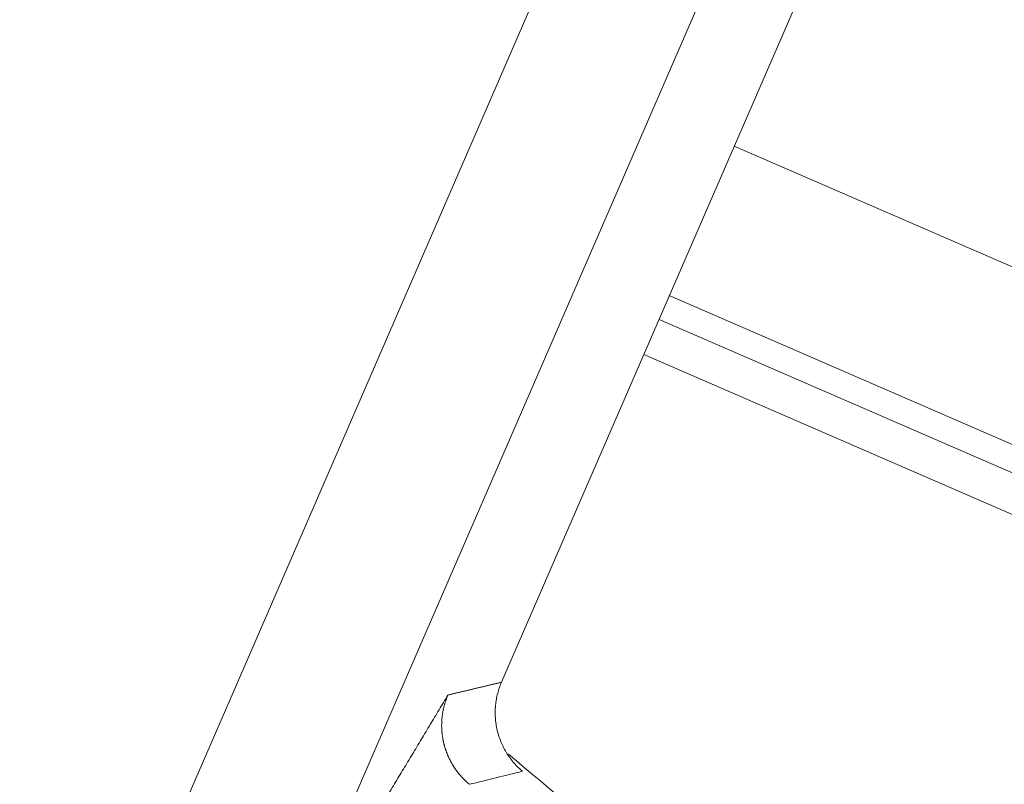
# Model space of a CAD drawing. Header units: millimetres. Extents: x 5437 to 18441, y -4466 to 3128.
# Tile 220 of 256: x 8545 to 8558, y -2710 to -2700. Entities that reach past the tile are written whole.
import ezdxf

# ---------------------------------------------------------------- set-up
doc = ezdxf.new("R2010")
doc.units = ezdxf.units.MM
doc.layers.add('1', color=7, linetype='Continuous', true_color=0xffffff)
doc.styles.add('TXT08', font='txt.shx', dxfattribs={"width": 0.8, "bigfont": 'gbcbig.shx'})
doc.dimstyles.get("Standard").update_dxf_attribs({"dimtxt": 0.18, "dimasz": 0.18, "dimexe": 0.18, "dimexo": 0.0625, "dimgap": 0.09, "dimtad": 0, "dimtih": 1, "dimtoh": 1, "dimdec": 4, "dimzin": 0, "dimdsep": 46, "dimtxsty": 'Standard', "dimcen": 0.09, "dimadec": 0, "dimazin": 0, "dimtfac": 1, "dimtdec": 4, "dimtofl": 0, "dimtmove": 0, "dimatfit": 3, "dimfxl": 1, "dimtolj": 1, "dimtzin": 0, "dimarcsym": 0})
doc.dimstyles.new('YanXiu', dxfattribs={"dimtxt": 40, "dimasz": 30, "dimexe": 0.66, "dimexo": 0.66, "dimgap": 0.66, "dimtad": 0, "dimdec": 1, "dimdsep": 46, "dimtxsty": 'TXT08', "dimcen": 0, "dimclrd": 256, "dimclre": 165, "dimclrt": 90, "dimazin": 2, "dimtfac": 1, "dimtdec": 1, "dimtofl": 0, "dimtmove": 0, "dimatfit": 3, "dimfxl": 1, "dimlwd": 5, "dimlwe": 13, "dimarcsym": 0})

# ---------------------------------------------------------------- blocks, each defined once
blk = doc.blocks.new('*D53')
at = {"color": 0, "lineweight": -2, "transparency": 16777216}
for p, q in [((10989.431, -2154.415), (10692.917, -2240.821)), ((11069.431, -2154.415), (10989.431, -2154.415)), ((8443.39, -2896.322), (8443.57, -2896.322)), ((8443.48, -2896.412), (8443.48, -2896.232))]:
    blk.add_line(p, q, dxfattribs=at)
at = {"color": 0, "lineweight": 20, "transparency": 16777216}
blk.add_solid([(10689.187, -2228.02), (10696.648, -2253.622), (10616.112, -2263.203)], dxfattribs=at)
at = {"layer": 'Defpoints', "color": 0, "lineweight": 20, "transparency": 16777216}
for p in [(10616.112, -2263.203), (6270.848, -3529.44)]:
    blk.add_point(p, dxfattribs=at)
at = {"color": 0, "lineweight": 20, "transparency": 16777216, "insert": (11249.521, -2154.415), "char_height": 80, "attachment_point": 5}
blk.add_mtext('\\A1;R2260', dxfattribs=at)
blk = doc.blocks.new('*D54')
at = {"color": 0, "lineweight": -2, "transparency": 16777216}
blk.add_line((7492.685, -2896.322), (7463.516, -2896.322), dxfattribs=at)
at = {"color": 0, "lineweight": -3, "transparency": 16777216}
for start, end in [(14.724706, 87.329624), (101.590205, 175.275294)]:
    blk.add_arc((8434.119, -2896.322), 970.423, start, end, dxfattribs=at)
at = {"color": 0, "lineweight": 20, "transparency": 16777216}
for points in [[(9385.695, -2646.81), (9359.647, -2652.519), (9389.799, -2727.809)], [(7480.316, -2816.939), (7453.672, -2815.84), (7463.696, -2896.322)]]:
    blk.add_solid(points, dxfattribs=at)
at = {"layer": 'Defpoints', "color": 0, "lineweight": 20, "transparency": 16777216}
for p in [(7900.863, -2085.545), (10671.817, -2501.755), (7492.748, -2896.322), (7740.501, -2896.322), (8434.119, -2896.322)]:
    blk.add_point(p, dxfattribs=at)
at = {"color": 0, "lineweight": 20, "transparency": 16777216, "insert": (8359.241, -1928.792), "char_height": 80, "attachment_point": 5}
blk.add_mtext('\\A1;165%%D', dxfattribs=at)
blk = doc.blocks.new('*D56')
at = {"lineweight": 5, "transparency": 16777216}
blk.add_line((9409.719, -2278.028), (9220.9, -2398.87), dxfattribs=at)
at = {"lineweight": 20, "transparency": 16777216}
blk.add_solid([(9218.205, -2394.659), (9223.595, -2403.082), (9195.632, -2415.042)], dxfattribs=at)
at = {"layer": 'Defpoints', "color": 0, "lineweight": 20, "transparency": 16777216}
for p in [(9195.632, -2415.042), (8443.48, -2896.412)]:
    blk.add_point(p, dxfattribs=at)
at = {"color": 90, "lineweight": 20, "transparency": 16777216, "insert": (9459.689, -2246.048), "char_height": 40, "attachment_point": 5, "rotation": 32.6188, "style": 'TXT08'}
blk.add_mtext('R893', dxfattribs=at)

msp = doc.modelspace()

# ---------------------------------------------------------------- linework, layer by layer
at = {"color": 7, "lineweight": 20}
msp.add_arc((8443.47995, -2896.41157), 893, 10.1099821, 350.11198757, dxfattribs=at)
at = {"layer": '1', "color": 0, "lineweight": 20}
for p, q in [((8546.19297, -2712.05684), (8553.98936, -2694.10748)), ((8555.82351, -2694.90415), (8548.02712, -2712.85351)), ((8551.05993, -2708.80666), (8556.89618, -2695.37007)), ((8607.79862, -2725.11445), (8554.10668, -2701.79108)), ((8564.25351, -2708.52358), (8553.25635, -2703.74691)), ((8553.12156, -2704.05963), (8564.13698, -2708.84423)), ((8563.48721, -2709.10704), (8552.92225, -2704.5181))]:
    msp.add_line(p, q, dxfattribs=at)
msp.add_arc((8495.27522, -2777.08546), 87.5, 44.5408917, 50.3145075, dxfattribs=at)
for points, degree in [([(8550.35901, -2708.97358), (8550.49928, -2708.93999), (8550.63951, -2708.90651), (8550.77969, -2708.87312), (8550.91984, -2708.83984), (8551.05993, -2708.80666)], 5), ([(8548.02712, -2712.85351), (8548.49373, -2712.07698), (8548.96022, -2711.30074), (8549.42659, -2710.52477), (8549.89285, -2709.74905), (8550.35901, -2708.97358)], 5), ([(8551.33602, -2709.97235), (8551.10417, -2710.0286), (8550.87219, -2710.08518), (8550.64007, -2710.14211)], 3)]:
    msp.add_open_spline(points, degree=degree, dxfattribs=at)
msp.add_rational_spline([(8551.05993, -2708.80666), (8550.76212, -2709.49274), (8551.33602, -2709.97235)], [1, 0.800771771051, 1], degree=2, dxfattribs=at)
msp.add_open_spline([(8550.35901, -2708.97358), (8550.35689, -2708.97854), (8550.35264, -2708.98848), (8550.34658, -2709.0035), (8550.34076, -2709.0186), (8550.33519, -2709.03378), (8550.32987, -2709.04904), (8550.3248, -2709.06435), (8550.31999, -2709.07973), (8550.31543, -2709.09516), (8550.31113, -2709.11063), (8550.30709, -2709.12614), (8550.3033, -2709.14168), (8550.29977, -2709.15724), (8550.2965, -2709.17282), (8550.29348, -2709.18841), (8550.29072, -2709.204), (8550.28821, -2709.21958), (8550.28596, -2709.23515), (8550.28395, -2709.25069), (8550.2822, -2709.26622), (8550.2807, -2709.28171), (8550.27944, -2709.29716), (8550.27842, -2709.31257), (8550.27765, -2709.32792), (8550.27711, -2709.34322), (8550.27681, -2709.35845), (8550.27674, -2709.37361), (8550.2769, -2709.38869), (8550.27729, -2709.4037), (8550.27789, -2709.41862), (8550.27871, -2709.43344), (8550.27975, -2709.44817), (8550.281, -2709.46279), (8550.28245, -2709.47731), (8550.2841, -2709.49172), (8550.28595, -2709.50601), (8550.28799, -2709.52019), (8550.29021, -2709.53423), (8550.29262, -2709.54816), (8550.29521, -2709.56195), (8550.29797, -2709.5756), (8550.3009, -2709.58912), (8550.30399, -2709.60249), (8550.30724, -2709.61573), (8550.31064, -2709.62881), (8550.31419, -2709.64175), (8550.31788, -2709.65453), (8550.32171, -2709.66717), (8550.32567, -2709.67964), (8550.32976, -2709.69196), (8550.33397, -2709.70413), (8550.3383, -2709.71613), (8550.34274, -2709.72797), (8550.34729, -2709.73964), (8550.35195, -2709.75116), (8550.35669, -2709.76251), (8550.36154, -2709.77369), (8550.36647, -2709.78471), (8550.37148, -2709.79557), (8550.37657, -2709.80626), (8550.38174, -2709.81678), (8550.38697, -2709.82714), (8550.39227, -2709.83733), (8550.39763, -2709.84735), (8550.40304, -2709.85721), (8550.40851, -2709.86691), (8550.41402, -2709.87644), (8550.41958, -2709.88581), (8550.42518, -2709.89501), (8550.43081, -2709.90405), (8550.43647, -2709.91294), (8550.44216, -2709.92166), (8550.44787, -2709.93023), (8550.45361, -2709.93863), (8550.45936, -2709.94688), (8550.46512, -2709.95498), (8550.47089, -2709.96292), (8550.47667, -2709.97071), (8550.48245, -2709.97835), (8550.48823, -2709.98584), (8550.49401, -2709.99319), (8550.49978, -2710.00039), (8550.50555, -2710.00744), (8550.5113, -2710.01435), (8550.51704, -2710.02112), (8550.52276, -2710.02775), (8550.52846, -2710.03424), (8550.53414, -2710.0406), (8550.5398, -2710.04683), (8550.54543, -2710.05292), (8550.55103, -2710.05888), (8550.5566, -2710.06471), (8550.56213, -2710.07042), (8550.56764, -2710.076), (8550.5731, -2710.08146), (8550.57853, -2710.0868), (8550.58391, -2710.09202), (8550.58926, -2710.09712), (8550.59456, -2710.10211), (8550.59981, -2710.10698), (8550.60502, -2710.11174), (8550.61018, -2710.11639), (8550.61529, -2710.12094), (8550.62034, -2710.12537), (8550.62535, -2710.12971), (8550.6303, -2710.13393), (8550.63519, -2710.13806), (8550.63845, -2710.14077), (8550.64007, -2710.14211)], degree=3, knots=[0, 0, 0, 0, 0.0125882, 0.0251696, 0.03774194, 0.05030294, 0.06285034, 0.07538188, 0.08789531, 0.10038838, 0.11285885, 0.12530452, 0.13772317, 0.15011263, 0.16247072, 0.17479531, 0.18708426, 0.19933549, 0.21154692, 0.22371651, 0.23584225, 0.24792216, 0.25995429, 0.27193673, 0.2838676, 0.29574506, 0.3075673, 0.31933257, 0.33103914, 0.34268531, 0.35426946, 0.36578999, 0.37724532, 0.38863397, 0.39995444, 0.41120533, 0.42238524, 0.43349286, 0.44452688, 0.45548607, 0.46636922, 0.4771752, 0.48790288, 0.49855122, 0.50911919, 0.51960582, 0.53001019, 0.54033142, 0.55056867, 0.56072114, 0.57078808, 0.58076879, 0.59066259, 0.60046886, 0.61018702, 0.61981651, 0.62935683, 0.6388075, 0.64816811, 0.65743824, 0.66661755, 0.6757057, 0.6847024, 0.69360741, 0.70242048, 0.71114143, 0.7197701, 0.72830634, 0.73675006, 0.74510117, 0.75335963, 0.7615254, 0.7695985, 0.77757893, 0.78546675, 0.79326203, 0.80096486, 0.80857535, 0.81609363, 0.82351985, 0.83085417, 0.83809679, 0.8452479, 0.85230772, 0.85927647, 0.86615442, 0.87294181, 0.87963891, 0.88624602, 0.89276341, 0.8991914, 0.9055303, 0.91178044, 0.91794214, 0.92401574, 0.9300016, 0.93590006, 0.94171148, 0.94743624, 0.95307469, 0.95862721, 0.96409418, 0.96947599, 0.97477301, 0.97998564, 0.98511426, 0.99015926, 0.99512105, 1, 1, 1, 1], dxfattribs=at)

# ---------------------------------------------------------------- dimensions: what is measured, and where the dimension line sits
at = {"color": 0, "lineweight": 20}
dim = msp.add_angular_dim_2l(base=(7900.86303, -2085.54536), line1=((8434.11893, -2896.32157), (10671.81706, -2501.75501)), line2=((7740.5009, -2896.32157), (7492.74781, -2896.32157)), text='165%%D', dimstyle='Standard', override={"dimtxt": 80, "dimasz": 80, "dimlwd": 65533}, dxfattribs=at)
dim.commit()
dim.dimension.update_dxf_attribs({"geometry": '*D54', "text_midpoint": (8359.2409, -1928.79214), "dimtype": 162})
dim = msp.add_diameter_dim_2p(p1=(6270.84796, -3529.44022), p2=(10616.11195, -2263.20291), text='R2260', dimstyle='Standard', override={"dimtxt": 80, "dimasz": 80, "dimdec": 0}, dxfattribs=at)
dim.commit()
dim.dimension.update_dxf_attribs({"geometry": '*D53', "text_midpoint": (11249.52071, -2154.41547), "dimtype": 163})
at = {"color": 7, "lineweight": 20}
dim = msp.add_radius_dim(center=(8443.47995, -2896.41157), mpoint=(9195.63162, -2415.04179), dimstyle='YanXiu', dxfattribs=at)
dim.commit()
dim.dimension.update_dxf_attribs({"geometry": '*D56', "text_midpoint": (9459.68883, -2246.04773), "dimtype": 164})

doc.saveas('drawing.dxf')
